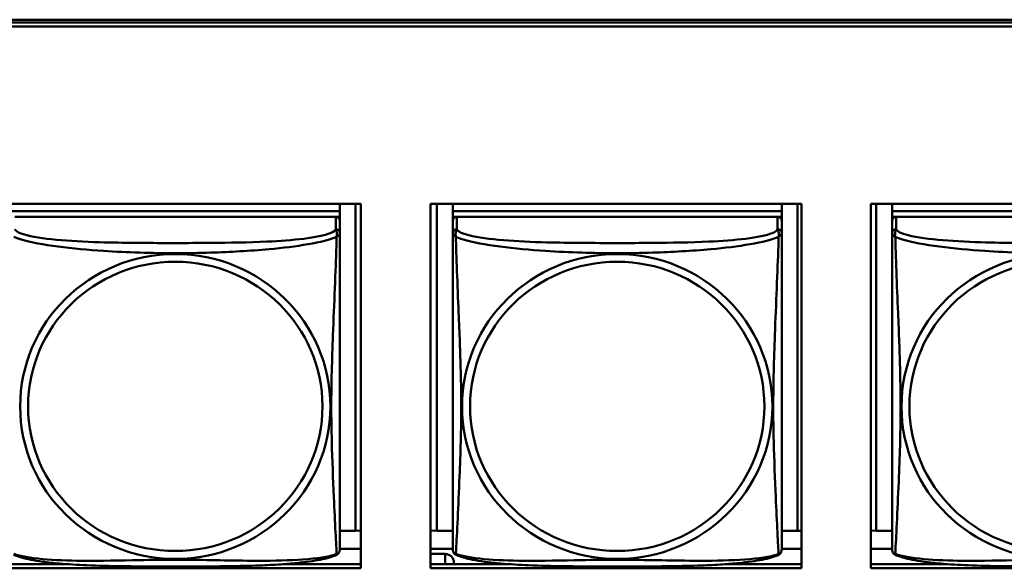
# Model space of a CAD drawing. Header units: inches. Extents: x 0.8 to 72.9, y -7.8 to 49.3.
# Tile 96 of 256: x 36.7 to 38.2, y 15.2 to 16. Entities that reach past the tile are written whole.
import ezdxf

# ---------------------------------------------------------------- set-up
doc = ezdxf.new("R2010")
doc.units = ezdxf.units.IN
doc.header["$MEASUREMENT"] = 0
doc.layers.add('Visible Edges(ROSSANSI)', color=7, linetype='Continuous', lineweight=50)
doc.layers.add('Visible Tangent Edges(ROSSANSI)', color=7, linetype='Continuous', lineweight=50)

msp = doc.modelspace()

# ---------------------------------------------------------------- linework, layer by layer
at = {"layer": 'Visible Edges(ROSSANSI)'}
for p, q in [((35.8647, 15.9996), (53.2398, 15.9996)), ((35.8647, 15.9958), (53.2398, 15.9958)), ((53.2398, 15.9898), (35.8647, 15.9898)), ((36.706, 15.7353), (37.2384, 15.7353)), ((37.2083, 15.7353), (37.2083, 15.7251)), ((37.2309, 15.7353), (37.2309, 15.2663)), ((37.2384, 15.7353), (37.2384, 15.2126)), ((37.3384, 15.7353), (37.8708, 15.7353)), ((37.3384, 15.2126), (37.3384, 15.7353)), ((37.3476, 15.2663), (37.3476, 15.7353)), ((37.3703, 15.7353), (37.3703, 15.7251)), ((37.3703, 15.7111), (37.3703, 15.7353)), ((37.8427, 15.7353), (37.8427, 15.7251)), ((37.8653, 15.7353), (37.8653, 15.2663)), ((37.8708, 15.7353), (37.8708, 15.2126)), ((37.9707, 15.7353), (38.5032, 15.7353)), ((37.9707, 15.2126), (37.9707, 15.7353)), ((37.9784, 15.2663), (37.9784, 15.7353)), ((38.0011, 15.7353), (38.0011, 15.7251)), ((38.0011, 15.711), (38.0011, 15.7353)), ((37.2083, 15.7251), (36.7358, 15.7251)), ((36.7358, 15.7251), (37.2083, 15.7251)), ((37.2083, 15.7251), (37.2083, 15.7169)), ((37.2083, 15.7251), (37.2083, 15.7251)), ((37.8427, 15.7251), (37.3703, 15.7251)), ((37.3703, 15.7251), (37.3703, 15.7168)), ((37.3703, 15.7251), (37.3703, 15.7251)), ((37.3703, 15.7251), (37.8427, 15.7251)), ((37.8427, 15.7251), (37.8427, 15.7168)), ((37.8427, 15.7251), (37.8427, 15.7251)), ((38.4735, 15.725), (38.0011, 15.7251)), ((38.0011, 15.7251), (38.0011, 15.7168)), ((38.0011, 15.7251), (38.0011, 15.7251)), ((38.0011, 15.7251), (38.4735, 15.7251)), ((37.2023, 15.7169), (36.7417, 15.7169)), ((37.2024, 15.7169), (37.2083, 15.7169)), ((37.2083, 15.7169), (37.2083, 15.7111)), ((37.2083, 15.6934), (37.2083, 15.7111)), ((37.3703, 15.7111), (37.3703, 15.7168)), ((37.3703, 15.7168), (37.3761, 15.7168)), ((37.3703, 15.7111), (37.3703, 15.2588)), ((37.8368, 15.7168), (37.3762, 15.7168)), ((37.8369, 15.7168), (37.8427, 15.7168)), ((37.8427, 15.7168), (37.8427, 15.7111)), ((37.8427, 15.6934), (37.8427, 15.711)), ((38.0011, 15.7111), (38.0011, 15.7168)), ((38.0011, 15.7168), (38.0069, 15.7168)), ((38.0011, 15.711), (38.0011, 15.2588)), ((38.4676, 15.7168), (38.007, 15.7168)), ((37.2083, 15.6934), (37.2083, 15.6934)), ((37.8427, 15.6934), (37.8427, 15.6934)), ((37.3703, 15.2885), (37.3703, 15.2612)), ((38.0011, 15.2885), (38.0011, 15.2612)), ((37.2309, 15.2663), (37.2082, 15.2663)), ((37.2309, 15.2663), (37.2384, 15.2666)), ((37.3476, 15.2663), (37.3384, 15.2667)), ((37.3703, 15.2663), (37.3476, 15.2663)), ((37.8653, 15.2663), (37.8427, 15.2663)), ((37.8653, 15.2663), (37.8708, 15.2665)), ((37.9784, 15.2663), (37.9707, 15.2666)), ((38.0011, 15.2663), (37.9784, 15.2663)), ((37.3703, 15.2612), (37.3703, 15.2588)), ((37.3703, 15.2411), (37.3703, 15.2588)), ((38.0011, 15.2612), (38.0011, 15.2588)), ((38.0011, 15.2411), (38.0011, 15.2588)), ((37.2384, 15.2407), (37.2082, 15.2407)), ((37.3703, 15.2406), (37.3384, 15.2406)), ((37.3703, 15.2411), (37.3703, 15.2411)), ((37.8708, 15.2406), (37.8427, 15.2406)), ((38.0011, 15.2406), (37.9707, 15.2406)), ((38.0011, 15.2411), (38.0011, 15.2411)), ((37.3384, 15.2331), (37.3595, 15.2331)), ((36.706, 15.2186), (36.8146, 15.2186)), ((37.2384, 15.2126), (36.706, 15.2126)), ((37.1295, 15.2186), (37.2384, 15.2186)), ((37.3384, 15.2186), (37.4489, 15.2186)), ((37.8708, 15.2126), (37.3384, 15.2126)), ((37.372, 15.2186), (37.372, 15.2208)), ((37.7641, 15.2186), (37.8708, 15.2186)), ((37.9707, 15.2186), (38.0795, 15.2186)), ((38.5032, 15.2126), (37.9707, 15.2126))]:
    msp.add_line(p, q, dxfattribs=at)
for centre, major_axis, start_param, end_param in [((37.2023, 15.7111), (0.00591, 0), 6.283162, 7.853958), ((37.3762, 15.7111), (-0.00591, 0), 4.712366, 6.283162), ((37.8368, 15.711), (0.00591, 0), 6.283162, 7.853958), ((38.007, 15.711), (-0.00591, 0), 4.712366, 6.283162), ((37.3595, 15.2208), (0.0125, 0), 6.283162, 7.853958)]:
    msp.add_ellipse(centre, major_axis=major_axis, ratio=0.981793, start_param=start_param, end_param=end_param, dxfattribs=at)
for points, knots in [([(37.2083, 15.6934), (37.2083, 15.6913), (37.2083, 15.6878), (37.2083, 15.6785), (37.2083, 15.6725), (37.2083, 15.6576), (37.2083, 15.6487), (37.2083, 15.633), (37.2083, 15.6266), (37.2083, 15.6124), (37.2082, 15.6045), (37.2082, 15.5864), (37.2082, 15.576), (37.2082, 15.551), (37.2082, 15.5364), (37.2082, 15.5038), (37.2082, 15.4859), (37.2082, 15.4501), (37.2082, 15.4323), (37.2082, 15.3968), (37.2082, 15.3791), (37.2082, 15.3529), (37.2082, 15.3442), (37.2082, 15.3213), (37.2082, 15.3073), (37.2082, 15.2868), (37.2082, 15.2794), (37.2082, 15.2677), (37.2082, 15.263), (37.2082, 15.2554), (37.2082, 15.2523), (37.2082, 15.2474), (37.2082, 15.2455), (37.2082, 15.2428), (37.2082, 15.2419), (37.2082, 15.241), (37.2082, 15.2408), (37.2082, 15.2406), (37.2082, 15.2405), (37.2082, 15.2404), (37.2082, 15.2404), (37.2082, 15.2404), (37.2082, 15.2404), (37.2082, 15.2404), (37.2082, 15.2404), (37.2082, 15.2404), (37.2082, 15.2404), (37.2082, 15.2404), (37.2082, 15.2404), (37.2082, 15.2404), (37.2082, 15.2404), (37.2082, 15.2403), (37.2082, 15.2403), (37.2082, 15.2403), (37.2082, 15.2403), (37.2082, 15.2402), (37.2082, 15.2402), (37.2082, 15.2401), (37.209, 15.2441), (37.2081, 15.2382)], [-1.737343, -1.737343, -1.737343, -1.737343, -1.672944, -1.672944, -1.604422, -1.604422, -1.52499, -1.52499, -1.474054, -1.474054, -1.413069, -1.413069, -1.334757, -1.334757, -1.223483, -1.223483, -1.085035, -1.085035, -0.946588, -0.946588, -0.80814, -0.80814, -0.738916, -0.738916, -0.621545, -0.621545, -0.551982, -0.551982, -0.498632, -0.498632, -0.453561, -0.453561, -0.41439, -0.41439, -0.383629, -0.383629, -0.368248, -0.368248, -0.360558, -0.360558, -0.356713, -0.356713, -0.35479, -0.35479, -0.353829, -0.353829, -0.353348, -0.353348, -0.353108, -0.353108, -0.353059, -0.353059, -0.352994, -0.352994, -0.352945, -0.352945, -0.352913, -0.352913, -0.352868, -0.352868, -0.352868, -0.352868]), ([(37.8427, 15.6934), (37.8427, 15.6913), (37.8427, 15.6878), (37.8427, 15.6785), (37.8427, 15.6725), (37.8427, 15.6576), (37.8427, 15.6486), (37.8427, 15.633), (37.8427, 15.6266), (37.8427, 15.6123), (37.8427, 15.6045), (37.8427, 15.5863), (37.8427, 15.576), (37.8427, 15.551), (37.8427, 15.5364), (37.8427, 15.5038), (37.8427, 15.4859), (37.8427, 15.4501), (37.8427, 15.4323), (37.8427, 15.3967), (37.8427, 15.3791), (37.8427, 15.3529), (37.8427, 15.3442), (37.8427, 15.3213), (37.8427, 15.3073), (37.8427, 15.2868), (37.8427, 15.2794), (37.8427, 15.2677), (37.8427, 15.263), (37.8427, 15.2554), (37.8427, 15.2523), (37.8427, 15.2474), (37.8427, 15.2454), (37.8427, 15.2428), (37.8427, 15.2419), (37.8427, 15.241), (37.8427, 15.2408), (37.8427, 15.2406), (37.8427, 15.2405), (37.8427, 15.2404), (37.8427, 15.2404), (37.8427, 15.2404), (37.8427, 15.2404), (37.8427, 15.2404), (37.8427, 15.2404), (37.8427, 15.2404), (37.8427, 15.2404), (37.8427, 15.2404), (37.8427, 15.2404), (37.8427, 15.2403), (37.8427, 15.2403), (37.8427, 15.2403), (37.8427, 15.2403), (37.8427, 15.2403), (37.8427, 15.2403), (37.8427, 15.2402), (37.8427, 15.2402), (37.8427, 15.2401), (37.8435, 15.2441), (37.8425, 15.2382)], [-1.737343, -1.737343, -1.737343, -1.737343, -1.672944, -1.672944, -1.604422, -1.604422, -1.52499, -1.52499, -1.474054, -1.474054, -1.413069, -1.413069, -1.334757, -1.334757, -1.223483, -1.223483, -1.085035, -1.085035, -0.946588, -0.946588, -0.80814, -0.80814, -0.738916, -0.738916, -0.621545, -0.621545, -0.551982, -0.551982, -0.498632, -0.498632, -0.453561, -0.453561, -0.41439, -0.41439, -0.383629, -0.383629, -0.368248, -0.368248, -0.360558, -0.360558, -0.356713, -0.356713, -0.35479, -0.35479, -0.353829, -0.353829, -0.353348, -0.353348, -0.353108, -0.353108, -0.353059, -0.353059, -0.352994, -0.352994, -0.352945, -0.352945, -0.352913, -0.352913, -0.352868, -0.352868, -0.352868, -0.352868]), ([(37.2041, 15.2323), (37.2046, 15.2326), (37.2051, 15.233), (37.206, 15.2338), (37.2064, 15.2343), (37.207, 15.2351), (37.2073, 15.2356), (37.2076, 15.2364), (37.2077, 15.2368), (37.2079, 15.2376), (37.208, 15.2379), (37.2081, 15.2382)], [0.0227374, 0.0227374, 0.0227374, 0.0227374, 0.02954725, 0.02954725, 0.03635709, 0.03635709, 0.04316693, 0.04316693, 0.04997677, 0.04997677, 0.05678661, 0.05678661, 0.05678661, 0.05678661]), ([(37.3703, 15.2411), (37.3703, 15.241), (37.3703, 15.2409), (37.3703, 15.2408), (37.3703, 15.2407), (37.3703, 15.2406), (37.3703, 15.2406), (37.3703, 15.2405), (37.3703, 15.2405), (37.3703, 15.2404), (37.3703, 15.2404), (37.3703, 15.2404), (37.3703, 15.2404), (37.3703, 15.2404), (37.3703, 15.2404), (37.3703, 15.2404), (37.3703, 15.2404), (37.3703, 15.2404), (37.3703, 15.2404), (37.3703, 15.2404), (37.3703, 15.2403), (37.3703, 15.2403), (37.3703, 15.2403), (37.3703, 15.2403), (37.3703, 15.2403), (37.3703, 15.2402), (37.3703, 15.2402), (37.3703, 15.2401), (37.3696, 15.2432), (37.3704, 15.2382)], [-1.737338, -1.737338, -1.737338, -1.737338, -1.7319152, -1.7319152, -1.7264924, -1.7264924, -1.72106959, -1.72106959, -1.71564679, -1.71564679, -1.71293539, -1.71293539, -1.71157969, -1.71157969, -1.71090184, -1.71090184, -1.71056291, -1.71056291, -1.71045007, -1.71045007, -1.71040727, -1.71040727, -1.71034618, -1.71034618, -1.71029647, -1.71029647, -1.71026337, -1.71026337, -1.71022399, -1.71022399, -1.71022399, -1.71022399]), ([(37.3744, 15.2323), (37.3739, 15.2326), (37.3734, 15.233), (37.3725, 15.2338), (37.3721, 15.2342), (37.3715, 15.2351), (37.3712, 15.2356), (37.3709, 15.2364), (37.3707, 15.2368), (37.3705, 15.2376), (37.3705, 15.2379), (37.3704, 15.2382)], [0.02273801, 0.02273801, 0.02273801, 0.02273801, 0.02955005, 0.02955005, 0.03636208, 0.03636208, 0.04317412, 0.04317412, 0.04998616, 0.04998616, 0.05679819, 0.05679819, 0.05679819, 0.05679819]), ([(37.8385, 15.2323), (37.8391, 15.2326), (37.8396, 15.233), (37.8405, 15.2338), (37.8409, 15.2342), (37.8415, 15.2351), (37.8417, 15.2356), (37.8421, 15.2364), (37.8422, 15.2368), (37.8424, 15.2375), (37.8425, 15.2379), (37.8425, 15.2382)], [0.0227374, 0.0227374, 0.0227374, 0.0227374, 0.02954725, 0.02954725, 0.03635709, 0.03635709, 0.04316693, 0.04316693, 0.04997677, 0.04997677, 0.05678661, 0.05678661, 0.05678661, 0.05678661]), ([(38.0011, 15.2411), (38.0011, 15.241), (38.0011, 15.2409), (38.0011, 15.2408), (38.0011, 15.2407), (38.0011, 15.2406), (38.0011, 15.2405), (38.0011, 15.2405), (38.0011, 15.2404), (38.0011, 15.2404), (38.0011, 15.2404), (38.0011, 15.2404), (38.0011, 15.2404), (38.0011, 15.2404), (38.0011, 15.2404), (38.0011, 15.2404), (38.0011, 15.2404), (38.0011, 15.2404), (38.0011, 15.2403), (38.0011, 15.2403), (38.0011, 15.2403), (38.0011, 15.2403), (38.0011, 15.2403), (38.0011, 15.2403), (38.0011, 15.2403), (38.0011, 15.2402), (38.0011, 15.2402), (38.0011, 15.24), (38.0004, 15.2432), (38.0012, 15.2382)], [-1.737338, -1.737338, -1.737338, -1.737338, -1.7319152, -1.7319152, -1.7264924, -1.7264924, -1.72106959, -1.72106959, -1.71564679, -1.71564679, -1.71293539, -1.71293539, -1.71157969, -1.71157969, -1.71090184, -1.71090184, -1.71056291, -1.71056291, -1.71045007, -1.71045007, -1.71040727, -1.71040727, -1.71034618, -1.71034618, -1.71029647, -1.71029647, -1.71026337, -1.71026337, -1.71022399, -1.71022399, -1.71022399, -1.71022399]), ([(38.0053, 15.2323), (38.0047, 15.2326), (38.0042, 15.233), (38.0033, 15.2338), (38.0029, 15.2342), (38.0023, 15.2351), (38.0021, 15.2356), (38.0017, 15.2364), (38.0016, 15.2368), (38.0014, 15.2375), (38.0013, 15.2379), (38.0012, 15.2382)], [0.02273801, 0.02273801, 0.02273801, 0.02273801, 0.02955005, 0.02955005, 0.03636208, 0.03636208, 0.04317412, 0.04317412, 0.04998616, 0.04998616, 0.05679819, 0.05679819, 0.05679819, 0.05679819]), ([(37.2041, 15.2323), (37.2007, 15.2305), (37.1972, 15.2293), (37.1892, 15.2269), (37.1847, 15.2258), (37.1752, 15.2239), (37.1702, 15.2231), (37.1591, 15.2215), (37.1529, 15.2208), (37.139, 15.2194), (37.1312, 15.2187), (37.1134, 15.2176), (37.1032, 15.217), (37.0783, 15.2161), (37.0635, 15.2158), (37.0319, 15.2153), (37.0148, 15.2152), (36.9808, 15.2151), (36.9638, 15.2151), (36.9298, 15.2152), (36.9128, 15.2153), (36.8788, 15.2158), (36.8617, 15.2162), (36.8314, 15.2175), (36.8183, 15.2183), (36.7973, 15.2201), (36.7893, 15.221), (36.7756, 15.2228), (36.7699, 15.2237), (36.7599, 15.2257), (36.7554, 15.2267), (36.7472, 15.2291), (36.7435, 15.2305), (36.74, 15.2323)], [-1.678204, -1.678204, -1.678204, -1.678204, -1.629816, -1.629816, -1.580861, -1.580861, -1.532582, -1.532582, -1.479316, -1.479316, -1.416961, -1.416961, -1.337798, -1.337798, -1.226353, -1.226353, -1.09702, -1.09702, -0.967687, -0.967687, -0.838354, -0.838354, -0.709021, -0.709021, -0.60577, -0.60577, -0.53827, -0.53827, -0.483941, -0.483941, -0.435529, -0.435529, -0.384876, -0.384876, -0.384876, -0.384876]), ([(37.8385, 15.2323), (37.8351, 15.2305), (37.8316, 15.2292), (37.8236, 15.2268), (37.8192, 15.2258), (37.8097, 15.2239), (37.8047, 15.2231), (37.7935, 15.2215), (37.7873, 15.2207), (37.7734, 15.2193), (37.7657, 15.2187), (37.7479, 15.2175), (37.7376, 15.217), (37.7127, 15.2161), (37.698, 15.2158), (37.6663, 15.2153), (37.6493, 15.2152), (37.6153, 15.2151), (37.5983, 15.2151), (37.5643, 15.2152), (37.5473, 15.2153), (37.5132, 15.2158), (37.4961, 15.2162), (37.4659, 15.2175), (37.4527, 15.2183), (37.4318, 15.2201), (37.4237, 15.2209), (37.4101, 15.2228), (37.4044, 15.2237), (37.3943, 15.2257), (37.3899, 15.2267), (37.3817, 15.2291), (37.378, 15.2305), (37.3744, 15.2323)], [-1.678204, -1.678204, -1.678204, -1.678204, -1.629816, -1.629816, -1.580861, -1.580861, -1.532582, -1.532582, -1.479316, -1.479316, -1.416961, -1.416961, -1.337798, -1.337798, -1.226353, -1.226353, -1.09702, -1.09702, -0.967687, -0.967687, -0.838354, -0.838354, -0.709021, -0.709021, -0.60577, -0.60577, -0.53827, -0.53827, -0.483941, -0.483941, -0.435529, -0.435529, -0.384876, -0.384876, -0.384876, -0.384876]), ([(38.4693, 15.2323), (38.466, 15.2305), (38.4624, 15.2292), (38.4544, 15.2268), (38.45, 15.2258), (38.4405, 15.2239), (38.4355, 15.223), (38.4243, 15.2215), (38.4181, 15.2207), (38.4042, 15.2193), (38.3965, 15.2187), (38.3787, 15.2175), (38.3684, 15.217), (38.3436, 15.2161), (38.3288, 15.2157), (38.2971, 15.2153), (38.2801, 15.2152), (38.2461, 15.2151), (38.2291, 15.2151), (38.1951, 15.2152), (38.1781, 15.2153), (38.1441, 15.2158), (38.1269, 15.2162), (38.0967, 15.2175), (38.0836, 15.2182), (38.0626, 15.2201), (38.0545, 15.2209), (38.0409, 15.2228), (38.0352, 15.2237), (38.0251, 15.2257), (38.0207, 15.2267), (38.0125, 15.2291), (38.0088, 15.2304), (38.0053, 15.2323)], [-1.678204, -1.678204, -1.678204, -1.678204, -1.629816, -1.629816, -1.580861, -1.580861, -1.532582, -1.532582, -1.479316, -1.479316, -1.416961, -1.416961, -1.337798, -1.337798, -1.226353, -1.226353, -1.09702, -1.09702, -0.967687, -0.967687, -0.838354, -0.838354, -0.709021, -0.709021, -0.60577, -0.60577, -0.53827, -0.53827, -0.483941, -0.483941, -0.435529, -0.435529, -0.384876, -0.384876, -0.384876, -0.384876])]:
    msp.add_open_spline(points, degree=3, knots=knots, dxfattribs=at)
at = {"layer": 'Visible Tangent Edges(ROSSANSI)'}
for p, q in [((37.2023, 15.7169), (37.2023, 15.6992)), ((37.3703, 15.7111), (37.3703, 15.6934)), ((37.3762, 15.6992), (37.3762, 15.7168)), ((37.8368, 15.7168), (37.8368, 15.6992)), ((38.0011, 15.711), (38.0011, 15.6934)), ((38.007, 15.6992), (38.007, 15.7168)), ((37.3595, 15.2331), (37.3595, 15.2186))]:
    msp.add_line(p, q, dxfattribs=at)
for centre, major_axis, start_param, end_param in [((37.2023, 15.6934), (0.00591, 0), 6.283162, 7.853958), ((37.3762, 15.6934), (-0.00591, 0), 4.712366, 6.283162), ((37.8368, 15.6934), (0.00591, 0), 6.283162, 7.853958), ((38.007, 15.6934), (-0.00591, 0), 4.712366, 6.283162)]:
    msp.add_ellipse(centre, major_axis=major_axis, ratio=0.981793, start_param=start_param, end_param=end_param, dxfattribs=at)
for centre, major_axis in [((36.972, 15.4447), (0.2227, 0)), ((37.6065, 15.4447), (0.2227, 0)), ((38.2373, 15.4447), (0.2227, 0)), ((36.972, 15.4449), (0.2113, 0)), ((37.6065, 15.4449), (0.2113, 0)), ((38.2373, 15.4449), (0.2113, 0))]:
    msp.add_ellipse(centre, major_axis=major_axis, ratio=0.981793, dxfattribs=at)
for points, knots in [([(37.2023, 15.6992), (37.2018, 15.6972), (37.199, 15.6952), (37.1946, 15.6934), (37.1865, 15.6901), (37.1726, 15.6874), (37.1565, 15.6854), (37.1403, 15.6834), (37.1221, 15.6821), (37.1035, 15.6812), (37.0771, 15.68), (37.0499, 15.6796), (37.0228, 15.6794), (37.0059, 15.6793), (36.989, 15.6792), (36.972, 15.6792), (36.9382, 15.6792), (36.9043, 15.6793), (36.8706, 15.6801), (36.8286, 15.6812), (36.7847, 15.6839), (36.7591, 15.6904), (36.7491, 15.6929), (36.7427, 15.696), (36.7417, 15.6992)], [0.325731, 0.325731, 0.325731, 0.325731, 0.404774, 0.404774, 0.404774, 0.550532, 0.550532, 0.550532, 0.69629, 0.69629, 0.69629, 0.902598, 0.902598, 0.902598, 1.03154, 1.03154, 1.03154, 1.289425, 1.289425, 1.289425, 1.610774, 1.610774, 1.610774, 1.73735, 1.73735, 1.73735, 1.73735]), ([(37.2023, 15.6992), (37.2024, 15.6988), (37.2026, 15.6984), (37.2029, 15.6976), (37.203, 15.6972), (37.2033, 15.6965), (37.2034, 15.6962), (37.2036, 15.6957), (37.2036, 15.6955), (37.2038, 15.6949), (37.2039, 15.6944), (37.2041, 15.6931), (37.2041, 15.6922), (37.204, 15.6903), (37.2039, 15.6892), (37.2037, 15.6881)], [-0.0844808, -0.0844808, -0.0844808, -0.0844808, -0.06943799, -0.06943799, -0.05587828, -0.05587828, -0.04740346, -0.04740346, -0.04210669, -0.04210669, -0.03151317, -0.03151317, -0.01456352, -0.01456352, 0.00026741, 0.00026741, 0.00026741, 0.00026741]), ([(37.2037, 15.6881), (37.2045, 15.6887), (37.2051, 15.6892), (37.2063, 15.6901), (37.2067, 15.6905), (37.2073, 15.6911), (37.2075, 15.6913), (37.2077, 15.6915), (37.2078, 15.6916), (37.2079, 15.6918), (37.208, 15.6919), (37.2081, 15.6922), (37.2082, 15.6924), (37.2082, 15.6928), (37.2083, 15.6931), (37.2083, 15.6934)], [-0.00026741, -0.00026741, -0.00026741, -0.00026741, 0.01456352, 0.01456352, 0.03151317, 0.03151317, 0.04210669, 0.04210669, 0.04740346, 0.04740346, 0.05587828, 0.05587828, 0.06943799, 0.06943799, 0.08447444, 0.08447444, 0.08447444, 0.08447444]), ([(37.3703, 15.6934), (37.3703, 15.6931), (37.3703, 15.6928), (37.3703, 15.6924), (37.3704, 15.6922), (37.3705, 15.6919), (37.3706, 15.6918), (37.3707, 15.6916), (37.3708, 15.6915), (37.371, 15.6913), (37.3712, 15.6911), (37.3718, 15.6905), (37.3723, 15.6901), (37.3734, 15.6892), (37.374, 15.6887), (37.3748, 15.6881)], [-0.0844808, -0.0844808, -0.0844808, -0.0844808, -0.06943799, -0.06943799, -0.05587828, -0.05587828, -0.04740346, -0.04740346, -0.04210669, -0.04210669, -0.03151317, -0.03151317, -0.01456352, -0.01456352, 0.00026741, 0.00026741, 0.00026741, 0.00026741]), ([(37.3703, 15.6934), (37.3703, 15.6908), (37.3703, 15.6862), (37.3703, 15.6801), (37.3703, 15.6688), (37.3703, 15.6524), (37.3703, 15.6346), (37.3703, 15.6167), (37.3703, 15.5975), (37.3703, 15.5784), (37.3703, 15.5512), (37.3703, 15.524), (37.3703, 15.4973), (37.3703, 15.4806), (37.3703, 15.4639), (37.3703, 15.4473), (37.3703, 15.4141), (37.3703, 15.3809), (37.3703, 15.3486), (37.3703, 15.3085), (37.3703, 15.2681), (37.3703, 15.2494), (37.3703, 15.2421), (37.3703, 15.2389), (37.3703, 15.2411)], [0.325731, 0.325731, 0.325731, 0.325731, 0.404774, 0.404774, 0.404774, 0.550532, 0.550532, 0.550532, 0.69629, 0.69629, 0.69629, 0.902598, 0.902598, 0.902598, 1.03154, 1.03154, 1.03154, 1.289425, 1.289425, 1.289425, 1.610774, 1.610774, 1.610774, 1.73735, 1.73735, 1.73735, 1.73735]), ([(37.3748, 15.6881), (37.3746, 15.6892), (37.3745, 15.6902), (37.3744, 15.6922), (37.3745, 15.6931), (37.3746, 15.6944), (37.3747, 15.6949), (37.3749, 15.6955), (37.375, 15.6957), (37.3751, 15.6962), (37.3752, 15.6965), (37.3755, 15.6972), (37.3756, 15.6976), (37.3759, 15.6984), (37.3761, 15.6988), (37.3762, 15.6992)], [-0.00026741, -0.00026741, -0.00026741, -0.00026741, 0.01456352, 0.01456352, 0.03151317, 0.03151317, 0.04210669, 0.04210669, 0.04740346, 0.04740346, 0.05587828, 0.05587828, 0.06943799, 0.06943799, 0.0844808, 0.0844808, 0.0844808, 0.0844808]), ([(37.8368, 15.6992), (37.8362, 15.6972), (37.8335, 15.6952), (37.8291, 15.6934), (37.821, 15.6901), (37.8071, 15.6874), (37.7909, 15.6854), (37.7748, 15.6834), (37.7566, 15.6821), (37.738, 15.6812), (37.7116, 15.68), (37.6843, 15.6796), (37.6572, 15.6794), (37.6403, 15.6792), (37.6234, 15.6792), (37.6065, 15.6792), (37.5726, 15.6792), (37.5388, 15.6793), (37.5051, 15.6801), (37.4631, 15.6812), (37.4192, 15.6839), (37.3936, 15.6904), (37.3835, 15.6929), (37.3771, 15.696), (37.3762, 15.6992)], [0.325731, 0.325731, 0.325731, 0.325731, 0.404774, 0.404774, 0.404774, 0.550532, 0.550532, 0.550532, 0.69629, 0.69629, 0.69629, 0.902598, 0.902598, 0.902598, 1.03154, 1.03154, 1.03154, 1.289425, 1.289425, 1.289425, 1.610774, 1.610774, 1.610774, 1.73735, 1.73735, 1.73735, 1.73735]), ([(37.8368, 15.6992), (37.8369, 15.6988), (37.837, 15.6984), (37.8373, 15.6976), (37.8375, 15.6972), (37.8378, 15.6965), (37.8379, 15.6962), (37.838, 15.6957), (37.8381, 15.6955), (37.8382, 15.6949), (37.8383, 15.6944), (37.8385, 15.6931), (37.8386, 15.6922), (37.8385, 15.6902), (37.8384, 15.6892), (37.8382, 15.6881)], [-0.0844808, -0.0844808, -0.0844808, -0.0844808, -0.06943799, -0.06943799, -0.05587828, -0.05587828, -0.04740346, -0.04740346, -0.04210669, -0.04210669, -0.03151317, -0.03151317, -0.01456352, -0.01456352, 0.00026741, 0.00026741, 0.00026741, 0.00026741]), ([(37.8382, 15.6881), (37.8389, 15.6887), (37.8396, 15.6892), (37.8407, 15.6901), (37.8412, 15.6905), (37.8418, 15.6911), (37.842, 15.6912), (37.8422, 15.6915), (37.8422, 15.6916), (37.8424, 15.6918), (37.8425, 15.6919), (37.8426, 15.6922), (37.8426, 15.6924), (37.8427, 15.6928), (37.8427, 15.6931), (37.8427, 15.6934)], [-0.00026741, -0.00026741, -0.00026741, -0.00026741, 0.01456352, 0.01456352, 0.03151317, 0.03151317, 0.04210669, 0.04210669, 0.04740346, 0.04740346, 0.05587828, 0.05587828, 0.06943799, 0.06943799, 0.08447444, 0.08447444, 0.08447444, 0.08447444]), ([(38.0011, 15.6934), (38.0011, 15.6931), (38.0011, 15.6928), (38.0011, 15.6924), (38.0012, 15.6922), (38.0013, 15.6919), (38.0014, 15.6918), (38.0015, 15.6916), (38.0016, 15.6915), (38.0018, 15.6912), (38.002, 15.691), (38.0026, 15.6905), (38.0031, 15.6901), (38.0042, 15.6892), (38.0049, 15.6887), (38.0056, 15.6881)], [-0.0844808, -0.0844808, -0.0844808, -0.0844808, -0.06943799, -0.06943799, -0.05587828, -0.05587828, -0.04740346, -0.04740346, -0.04210669, -0.04210669, -0.03151317, -0.03151317, -0.01456352, -0.01456352, 0.00026741, 0.00026741, 0.00026741, 0.00026741]), ([(38.0011, 15.6934), (38.0011, 15.6908), (38.0011, 15.6862), (38.0011, 15.6801), (38.0011, 15.6688), (38.0011, 15.6524), (38.0011, 15.6346), (38.0011, 15.6167), (38.0011, 15.5975), (38.0011, 15.5784), (38.0011, 15.5512), (38.0011, 15.524), (38.0011, 15.4973), (38.0011, 15.4805), (38.0011, 15.4639), (38.0011, 15.4473), (38.0011, 15.4141), (38.0011, 15.3809), (38.0011, 15.3486), (38.0011, 15.3085), (38.0011, 15.2681), (38.0011, 15.2494), (38.0011, 15.2421), (38.0011, 15.2389), (38.0011, 15.2411)], [0.325731, 0.325731, 0.325731, 0.325731, 0.404774, 0.404774, 0.404774, 0.550532, 0.550532, 0.550532, 0.69629, 0.69629, 0.69629, 0.902598, 0.902598, 0.902598, 1.03154, 1.03154, 1.03154, 1.289425, 1.289425, 1.289425, 1.610774, 1.610774, 1.610774, 1.73735, 1.73735, 1.73735, 1.73735]), ([(38.0056, 15.6881), (38.0054, 15.6892), (38.0053, 15.6902), (38.0052, 15.6922), (38.0053, 15.6931), (38.0055, 15.6944), (38.0056, 15.6949), (38.0057, 15.6955), (38.0058, 15.6957), (38.0059, 15.6962), (38.006, 15.6965), (38.0063, 15.6972), (38.0065, 15.6976), (38.0068, 15.6984), (38.0069, 15.6988), (38.007, 15.6992)], [-0.00026741, -0.00026741, -0.00026741, -0.00026741, 0.01456352, 0.01456352, 0.03151317, 0.03151317, 0.04210669, 0.04210669, 0.04740346, 0.04740346, 0.05587828, 0.05587828, 0.06943799, 0.06943799, 0.0844808, 0.0844808, 0.0844808, 0.0844808]), ([(38.4676, 15.6991), (38.467, 15.6972), (38.4643, 15.6952), (38.4599, 15.6934), (38.4518, 15.6901), (38.4379, 15.6874), (38.4217, 15.6854), (38.4056, 15.6834), (38.3874, 15.6821), (38.3688, 15.6812), (38.3424, 15.6799), (38.3151, 15.6795), (38.2881, 15.6793), (38.2711, 15.6792), (38.2542, 15.6792), (38.2373, 15.6792), (38.2035, 15.6792), (38.1696, 15.6792), (38.1359, 15.6801), (38.0939, 15.6812), (38.05, 15.6839), (38.0244, 15.6904), (38.0143, 15.6929), (38.0079, 15.696), (38.007, 15.6992)], [0.325731, 0.325731, 0.325731, 0.325731, 0.404774, 0.404774, 0.404774, 0.550532, 0.550532, 0.550532, 0.69629, 0.69629, 0.69629, 0.902598, 0.902598, 0.902598, 1.03154, 1.03154, 1.03154, 1.289425, 1.289425, 1.289425, 1.610774, 1.610774, 1.610774, 1.73735, 1.73735, 1.73735, 1.73735]), ([(36.7404, 15.6881), (36.7432, 15.6868), (36.7467, 15.6855), (36.7507, 15.6843), (36.7783, 15.676), (36.8253, 15.6709), (36.8688, 15.668), (36.9038, 15.6656), (36.938, 15.6646), (36.972, 15.6646), (36.9891, 15.6646), (37.0061, 15.6649), (37.0233, 15.6654), (37.0508, 15.6663), (37.0789, 15.6679), (37.1066, 15.6704), (37.1261, 15.6722), (37.1455, 15.6745), (37.1628, 15.6775), (37.1799, 15.6804), (37.1949, 15.6841), (37.2037, 15.6881)], [-1.657319, -1.657319, -1.657319, -1.657319, -1.610774, -1.610774, -1.610774, -1.289425, -1.289425, -1.289425, -1.03154, -1.03154, -1.03154, -0.902598, -0.902598, -0.902598, -0.69629, -0.69629, -0.69629, -0.550532, -0.550532, -0.550532, -0.405761, -0.405761, -0.405761, -0.405761]), ([(37.2037, 15.6881), (37.2036, 15.6841), (37.2035, 15.6796), (37.2033, 15.6746), (37.2022, 15.6402), (37.2001, 15.591), (37.1984, 15.547), (37.197, 15.5118), (37.196, 15.4782), (37.196, 15.4447), (37.196, 15.428), (37.1963, 15.4113), (37.1967, 15.3945), (37.1973, 15.3678), (37.1985, 15.3406), (37.1997, 15.3148), (37.2005, 15.2966), (37.2013, 15.2791), (37.2021, 15.2644), (37.2028, 15.2498), (37.2034, 15.2382), (37.2037, 15.2332)], [-1.657319, -1.657319, -1.657319, -1.657319, -1.610774, -1.610774, -1.610774, -1.289425, -1.289425, -1.289425, -1.03154, -1.03154, -1.03154, -0.902598, -0.902598, -0.902598, -0.69629, -0.69629, -0.69629, -0.550532, -0.550532, -0.550532, -0.405761, -0.405761, -0.405761, -0.405761]), ([(37.3748, 15.6881), (37.3776, 15.6868), (37.3811, 15.6855), (37.3851, 15.6843), (37.4128, 15.676), (37.4598, 15.6709), (37.5033, 15.668), (37.5382, 15.6656), (37.5724, 15.6646), (37.6065, 15.6646), (37.6235, 15.6646), (37.6406, 15.6649), (37.6577, 15.6654), (37.6852, 15.6663), (37.7134, 15.6679), (37.741, 15.6704), (37.7606, 15.6722), (37.7799, 15.6745), (37.7972, 15.6775), (37.8144, 15.6804), (37.8293, 15.6841), (37.8382, 15.6881)], [-1.657319, -1.657319, -1.657319, -1.657319, -1.610774, -1.610774, -1.610774, -1.289425, -1.289425, -1.289425, -1.03154, -1.03154, -1.03154, -0.902598, -0.902598, -0.902598, -0.69629, -0.69629, -0.69629, -0.550532, -0.550532, -0.550532, -0.405761, -0.405761, -0.405761, -0.405761]), ([(37.3748, 15.2332), (37.3749, 15.2348), (37.375, 15.2371), (37.3752, 15.2399), (37.3763, 15.2598), (37.3784, 15.3029), (37.3801, 15.3444), (37.3815, 15.3777), (37.3825, 15.4112), (37.3825, 15.4447), (37.3825, 15.4614), (37.3823, 15.4782), (37.3818, 15.4952), (37.3812, 15.5224), (37.38, 15.5505), (37.3788, 15.579), (37.378, 15.5992), (37.3772, 15.6197), (37.3764, 15.6389), (37.3757, 15.658), (37.3751, 15.6757), (37.3748, 15.6881)], [-1.657319, -1.657319, -1.657319, -1.657319, -1.610774, -1.610774, -1.610774, -1.289425, -1.289425, -1.289425, -1.03154, -1.03154, -1.03154, -0.902598, -0.902598, -0.902598, -0.69629, -0.69629, -0.69629, -0.550532, -0.550532, -0.550532, -0.405761, -0.405761, -0.405761, -0.405761]), ([(37.8382, 15.6881), (37.8381, 15.6841), (37.8379, 15.6795), (37.8378, 15.6746), (37.8367, 15.6402), (37.8345, 15.591), (37.8328, 15.547), (37.8315, 15.5118), (37.8305, 15.4781), (37.8305, 15.4447), (37.8305, 15.428), (37.8307, 15.4113), (37.8311, 15.3945), (37.8318, 15.3678), (37.8329, 15.3406), (37.8341, 15.3148), (37.8349, 15.2966), (37.8358, 15.2791), (37.8365, 15.2644), (37.8372, 15.2498), (37.8378, 15.2381), (37.8382, 15.2331)], [-1.657319, -1.657319, -1.657319, -1.657319, -1.610774, -1.610774, -1.610774, -1.289425, -1.289425, -1.289425, -1.03154, -1.03154, -1.03154, -0.902598, -0.902598, -0.902598, -0.69629, -0.69629, -0.69629, -0.550532, -0.550532, -0.550532, -0.405761, -0.405761, -0.405761, -0.405761]), ([(38.0056, 15.6881), (38.0085, 15.6868), (38.0119, 15.6855), (38.0159, 15.6843), (38.0436, 15.676), (38.0906, 15.6708), (38.1341, 15.6679), (38.169, 15.6656), (38.2032, 15.6646), (38.2373, 15.6646), (38.2543, 15.6646), (38.2714, 15.6649), (38.2886, 15.6654), (38.3161, 15.6663), (38.3442, 15.6679), (38.3719, 15.6704), (38.3914, 15.6722), (38.4108, 15.6745), (38.428, 15.6775), (38.4452, 15.6804), (38.4602, 15.6841), (38.469, 15.6881)], [-1.657319, -1.657319, -1.657319, -1.657319, -1.610774, -1.610774, -1.610774, -1.289425, -1.289425, -1.289425, -1.03154, -1.03154, -1.03154, -0.902598, -0.902598, -0.902598, -0.69629, -0.69629, -0.69629, -0.550532, -0.550532, -0.550532, -0.405761, -0.405761, -0.405761, -0.405761]), ([(38.0056, 15.2331), (38.0057, 15.2347), (38.0059, 15.237), (38.006, 15.2399), (38.0071, 15.2598), (38.0092, 15.3029), (38.0109, 15.3444), (38.0123, 15.3777), (38.0133, 15.4112), (38.0133, 15.4447), (38.0133, 15.4614), (38.0131, 15.4782), (38.0126, 15.4952), (38.012, 15.5224), (38.0108, 15.5505), (38.0097, 15.579), (38.0088, 15.5992), (38.008, 15.6197), (38.0073, 15.6389), (38.0066, 15.658), (38.006, 15.6757), (38.0056, 15.6881)], [-1.657319, -1.657319, -1.657319, -1.657319, -1.610774, -1.610774, -1.610774, -1.289425, -1.289425, -1.289425, -1.03154, -1.03154, -1.03154, -0.902598, -0.902598, -0.902598, -0.69629, -0.69629, -0.69629, -0.550532, -0.550532, -0.550532, -0.405761, -0.405761, -0.405761, -0.405761]), ([(37.2081, 15.2382), (37.2081, 15.2382), (37.2081, 15.2382), (37.208, 15.2378), (37.2079, 15.2375), (37.2078, 15.237), (37.2077, 15.2368), (37.2075, 15.2362), (37.2073, 15.2358), (37.2067, 15.2349), (37.2063, 15.2344), (37.2051, 15.2336), (37.2045, 15.2333), (37.2037, 15.2332)], [-0.05678661, -0.05678661, -0.05678661, -0.05678661, -0.05587828, -0.05587828, -0.04740346, -0.04740346, -0.04210669, -0.04210669, -0.03151317, -0.03151317, -0.01456352, -0.01456352, 0.00026741, 0.00026741, 0.00026741, 0.00026741]), ([(37.3748, 15.2332), (37.374, 15.2333), (37.3734, 15.2336), (37.3722, 15.2344), (37.3718, 15.2349), (37.3712, 15.2358), (37.371, 15.2362), (37.3708, 15.2368), (37.3707, 15.237), (37.3706, 15.2375), (37.3705, 15.2378), (37.3704, 15.2381), (37.3704, 15.2382), (37.3704, 15.2382)], [-0.00026741, -0.00026741, -0.00026741, -0.00026741, 0.01456352, 0.01456352, 0.03151317, 0.03151317, 0.04210669, 0.04210669, 0.04740346, 0.04740346, 0.05587828, 0.05587828, 0.05679819, 0.05679819, 0.05679819, 0.05679819]), ([(37.8425, 15.2382), (37.8425, 15.2382), (37.8425, 15.2381), (37.8424, 15.2378), (37.8424, 15.2375), (37.8422, 15.237), (37.8422, 15.2368), (37.8419, 15.2362), (37.8418, 15.2358), (37.8412, 15.2349), (37.8407, 15.2344), (37.8396, 15.2336), (37.8389, 15.2333), (37.8382, 15.2331)], [-0.05678661, -0.05678661, -0.05678661, -0.05678661, -0.05587828, -0.05587828, -0.04740346, -0.04740346, -0.04210669, -0.04210669, -0.03151317, -0.03151317, -0.01456352, -0.01456352, 0.00026741, 0.00026741, 0.00026741, 0.00026741]), ([(38.0056, 15.2331), (38.0048, 15.2333), (38.0042, 15.2336), (38.0031, 15.2344), (38.0026, 15.2349), (38.002, 15.2358), (38.0018, 15.2362), (38.0016, 15.2368), (38.0015, 15.2369), (38.0014, 15.2375), (38.0013, 15.2378), (38.0013, 15.2381), (38.0013, 15.2382), (38.0012, 15.2382)], [-0.00026741, -0.00026741, -0.00026741, -0.00026741, 0.01456352, 0.01456352, 0.03151317, 0.03151317, 0.04210669, 0.04210669, 0.04740346, 0.04740346, 0.05587828, 0.05587828, 0.05679819, 0.05679819, 0.05679819, 0.05679819]), ([(37.2037, 15.2332), (37.2009, 15.2321), (37.1974, 15.2311), (37.1934, 15.2302), (37.1658, 15.224), (37.1187, 15.223), (37.0752, 15.2235), (37.0403, 15.2239), (37.0061, 15.2248), (36.972, 15.2248), (36.955, 15.2248), (36.9379, 15.2246), (36.9208, 15.2243), (36.8933, 15.2239), (36.8651, 15.2232), (36.8375, 15.2234), (36.8179, 15.2236), (36.7986, 15.2243), (36.7813, 15.2258), (36.7641, 15.2274), (36.7492, 15.2298), (36.7403, 15.2332)], [-1.657319, -1.657319, -1.657319, -1.657319, -1.610774, -1.610774, -1.610774, -1.289425, -1.289425, -1.289425, -1.03154, -1.03154, -1.03154, -0.902598, -0.902598, -0.902598, -0.69629, -0.69629, -0.69629, -0.550532, -0.550532, -0.550532, -0.405761, -0.405761, -0.405761, -0.405761]), ([(37.2037, 15.2332), (37.2039, 15.2328), (37.204, 15.2326), (37.2041, 15.2324), (37.2041, 15.2323), (37.2041, 15.2323)], [-0.00026741, -0.00026741, -0.00026741, -0.00026741, 0.01456352, 0.01456352, 0.0227374, 0.0227374, 0.0227374, 0.0227374]), ([(37.3744, 15.2323), (37.3744, 15.2323), (37.3744, 15.2324), (37.3745, 15.2326), (37.3746, 15.2328), (37.3748, 15.2332)], [-0.02273801, -0.02273801, -0.02273801, -0.02273801, -0.01456352, -0.01456352, 0.00026741, 0.00026741, 0.00026741, 0.00026741]), ([(37.8382, 15.2331), (37.8353, 15.2321), (37.8318, 15.2311), (37.8278, 15.2302), (37.8002, 15.224), (37.7532, 15.223), (37.7097, 15.2235), (37.6747, 15.2238), (37.6406, 15.2248), (37.6065, 15.2248), (37.5894, 15.2248), (37.5724, 15.2246), (37.5552, 15.2243), (37.5277, 15.2239), (37.4996, 15.2232), (37.4719, 15.2234), (37.4524, 15.2236), (37.433, 15.2243), (37.4157, 15.2258), (37.3986, 15.2273), (37.3836, 15.2298), (37.3748, 15.2332)], [-1.657319, -1.657319, -1.657319, -1.657319, -1.610774, -1.610774, -1.610774, -1.289425, -1.289425, -1.289425, -1.03154, -1.03154, -1.03154, -0.902598, -0.902598, -0.902598, -0.69629, -0.69629, -0.69629, -0.550532, -0.550532, -0.550532, -0.405761, -0.405761, -0.405761, -0.405761]), ([(37.8382, 15.2331), (37.8384, 15.2328), (37.8385, 15.2326), (37.8385, 15.2324), (37.8385, 15.2323), (37.8385, 15.2323)], [-0.00026741, -0.00026741, -0.00026741, -0.00026741, 0.01456352, 0.01456352, 0.0227374, 0.0227374, 0.0227374, 0.0227374]), ([(38.0053, 15.2323), (38.0052, 15.2323), (38.0052, 15.2324), (38.0053, 15.2326), (38.0054, 15.2328), (38.0056, 15.2331)], [-0.02273801, -0.02273801, -0.02273801, -0.02273801, -0.01456352, -0.01456352, 0.00026741, 0.00026741, 0.00026741, 0.00026741]), ([(38.469, 15.2331), (38.4661, 15.2321), (38.4626, 15.2311), (38.4586, 15.2302), (38.431, 15.224), (38.384, 15.223), (38.3405, 15.2235), (38.3056, 15.2238), (38.2714, 15.2248), (38.2373, 15.2248), (38.2203, 15.2248), (38.2032, 15.2246), (38.186, 15.2243), (38.1585, 15.2238), (38.1304, 15.2232), (38.1027, 15.2234), (38.0832, 15.2236), (38.0638, 15.2242), (38.0466, 15.2258), (38.0294, 15.2273), (38.0144, 15.2298), (38.0056, 15.2331)], [-1.657319, -1.657319, -1.657319, -1.657319, -1.610774, -1.610774, -1.610774, -1.289425, -1.289425, -1.289425, -1.03154, -1.03154, -1.03154, -0.902598, -0.902598, -0.902598, -0.69629, -0.69629, -0.69629, -0.550532, -0.550532, -0.550532, -0.405761, -0.405761, -0.405761, -0.405761])]:
    msp.add_open_spline(points, degree=3, knots=knots, dxfattribs=at)
for points in [[(37.3703, 15.2411), (37.3703, 15.2411), (37.3703, 15.2411), (37.3703, 15.2411)], [(38.0011, 15.2411), (38.0011, 15.2411), (38.0011, 15.2411), (38.0011, 15.2411)]]:
    msp.add_open_spline(points, degree=3, dxfattribs=at)

doc.saveas('drawing.dxf')
